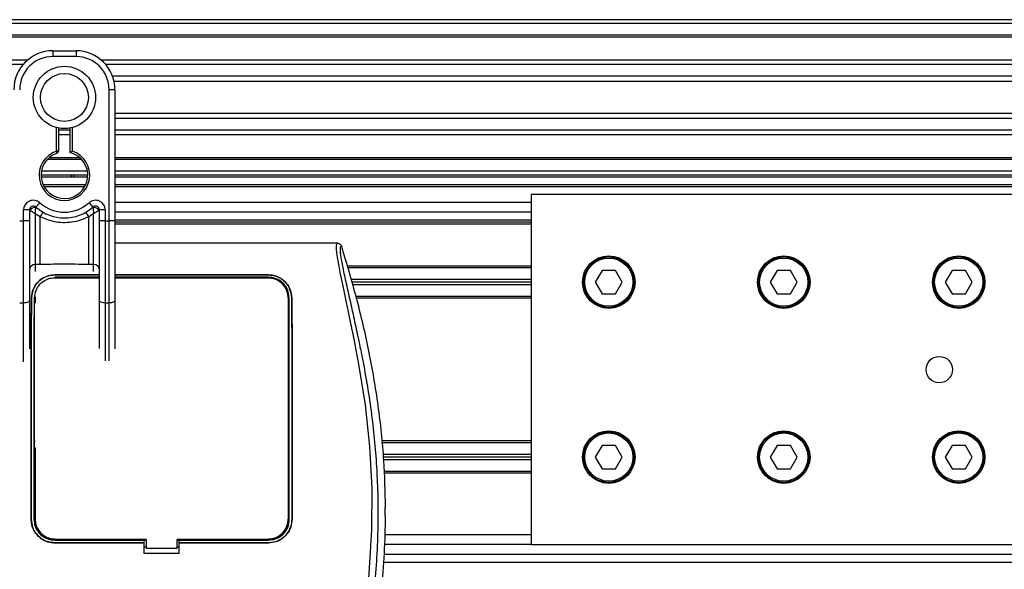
# Model space of a CAD drawing. Header units: millimetres. Extents: x 0 to 420, y 0 to 297.
# Tile 90 of 112: x 211.41 to 218, y 226.87 to 230.55. Entities that reach past the tile are written whole.
import ezdxf

# ---------------------------------------------------------------- set-up
doc = ezdxf.new("R2010")
doc.units = ezdxf.units.MM

msp = doc.modelspace()

# ---------------------------------------------------------------- linework, layer by layer
at = {"color": 7, "linetype": 'Continuous', "lineweight": 25}
for p, q in [((221.47485, 230.55036), (57.38595, 230.55036)), ((221.47485, 230.52431), (57.38595, 230.52431)), ((221.47485, 230.44617), (57.38595, 230.44617)), ((221.47485, 230.43289), (57.38595, 230.43289)), ((211.62952, 230.34199), (211.78579, 230.34199)), ((211.62952, 230.34199), (211.62952, 230.30292)), ((211.78579, 230.34199), (211.78579, 230.30292)), ((211.46023, 230.27948), (163.77024, 230.27948)), ((211.43025, 230.24926), (163.80022, 230.24926)), ((211.78579, 230.30292), (211.62952, 230.30292)), ((221.47485, 230.27948), (211.95508, 230.27948)), ((221.47485, 230.24926), (211.98506, 230.24926)), ((221.47485, 230.17142), (212.03025, 230.17142)), ((221.47485, 230.13623), (212.04044, 230.13623)), ((212.04625, 230.08153), (212.00718, 230.08153)), ((212.00718, 229.20285), (212.00718, 230.08153)), ((212.04625, 230.08153), (212.04625, 229.85169)), ((221.47485, 229.92265), (212.04625, 229.92265)), ((221.47485, 229.88746), (212.04625, 229.88746)), ((212.04625, 229.85169), (212.04625, 229.68627)), ((211.65556, 229.66961), (211.65556, 229.82753)), ((211.66859, 229.82461), (211.66859, 229.66961)), ((211.74672, 229.80962), (211.66859, 229.80962)), ((211.74672, 229.65984), (211.74672, 229.82461)), ((211.75975, 229.82753), (211.75975, 229.66961)), ((221.47485, 229.80962), (212.04625, 229.80962)), ((211.74672, 229.7794), (211.66859, 229.7794)), ((221.47485, 229.7794), (212.04625, 229.7794)), ((211.66859, 229.66961), (211.65556, 229.66961)), ((211.65957, 229.65722), (211.65556, 229.66961)), ((212.04625, 229.68627), (212.04625, 229.20285)), ((211.82414, 229.61271), (211.59118, 229.61271)), ((211.81073, 229.62599), (211.60459, 229.62599)), ((221.04085, 229.62599), (212.04625, 229.62599)), ((220.99956, 229.61271), (212.04625, 229.61271)), ((211.86174, 229.53457), (211.55357, 229.53457)), ((220.81183, 229.53457), (212.04625, 229.53457)), ((211.86393, 229.50852), (211.55138, 229.50852)), ((211.86339, 229.4955), (211.55192, 229.4955)), ((211.75454, 229.4955), (211.75508, 229.50852)), ((211.76811, 229.50852), (211.76761, 229.4955)), ((220.76203, 229.50852), (212.04625, 229.50852)), ((220.73874, 229.4955), (212.04625, 229.4955)), ((211.84972, 229.44341), (211.56559, 229.44341)), ((211.84299, 229.43039), (211.57232, 229.43039)), ((220.6542, 229.44341), (212.04625, 229.44341)), ((219.65164, 229.43039), (212.04625, 229.43039)), ((211.51665, 229.29497), (211.5427, 229.3241)), ((211.87261, 229.3241), (211.89866, 229.29497)), ((214.83316, 229.3262), (212.04625, 229.3262)), ((214.83316, 229.37829), (214.83316, 227.03417)), ((220.56362, 229.37829), (214.83316, 229.37829)), ((211.43417, 229.20285), (211.43417, 229.27556)), ((211.47324, 229.27556), (211.43417, 229.27556)), ((211.47324, 229.27556), (211.47324, 229.20285)), ((211.47699, 229.27284), (211.47324, 229.27284)), ((211.94207, 229.27284), (211.93832, 229.27284)), ((211.94207, 229.20285), (211.94207, 229.27556)), ((211.98114, 229.27556), (211.94207, 229.27556)), ((211.98114, 229.27556), (211.98114, 229.20285)), ((214.83316, 229.26109), (212.04625, 229.26109)), ((211.40813, 229.20285), (211.43417, 229.20285)), ((211.47324, 229.20285), (211.43417, 229.20285)), ((211.43417, 228.65247), (211.43417, 229.20285)), ((211.47324, 229.20285), (211.47324, 228.66898)), ((211.54475, 229.23038), (211.51231, 229.25007)), ((211.51231, 229.25007), (211.51231, 228.91013)), ((211.54475, 228.91013), (211.54475, 229.23038)), ((211.903, 229.25007), (211.87056, 229.23038)), ((211.87056, 228.91013), (211.87056, 229.23038)), ((211.903, 228.91013), (211.903, 229.25007)), ((211.98114, 229.20285), (211.94207, 229.20285)), ((211.94207, 228.66898), (211.94207, 229.20285)), ((211.98114, 229.20285), (211.98114, 228.65247)), ((211.98114, 229.20285), (212.00718, 229.20285)), ((212.00718, 228.65247), (212.00718, 229.20285)), ((212.04625, 229.20285), (212.00718, 229.20285)), ((214.83316, 229.20639), (212.04625, 229.20639)), ((212.04625, 229.20285), (212.04625, 228.66898)), ((214.83316, 229.19337), (212.04625, 229.19337)), ((214.83316, 229.18034), (212.04625, 229.18034)), ((213.53765, 229.05272), (212.04625, 229.05272)), ((211.54475, 228.91013), (211.51231, 228.91013)), ((211.51231, 228.91013), (211.51231, 228.86444)), ((211.903, 228.91013), (211.87056, 228.91013)), ((211.903, 228.86444), (211.903, 228.91013)), ((214.83316, 228.90035), (213.60098, 228.90035)), ((214.83316, 228.88863), (213.60433, 228.88863)), ((215.30896, 228.8704), (215.26385, 228.79226)), ((215.39919, 228.8704), (215.30896, 228.8704)), ((215.4443, 228.79226), (215.39919, 228.8704)), ((216.48103, 228.8704), (216.43591, 228.79226)), ((216.57125, 228.8704), (216.48103, 228.8704)), ((216.61636, 228.79226), (216.57125, 228.8704)), ((217.65309, 228.8704), (217.60798, 228.79226)), ((217.74332, 228.8704), (217.65309, 228.8704)), ((217.78843, 228.79226), (217.74332, 228.8704)), ((211.64254, 228.84044), (211.94114, 228.84044)), ((211.64254, 228.84016), (211.64254, 228.84044)), ((211.93791, 228.84016), (211.64254, 228.84016)), ((211.94207, 228.82458), (211.64254, 228.82458)), ((211.65983, 228.8233), (211.65996, 228.82342)), ((211.75535, 228.82342), (211.65996, 228.82342)), ((211.75535, 228.82342), (211.75548, 228.8233)), ((211.903, 228.82157), (211.903, 228.8233)), ((212.04625, 228.84044), (213.07506, 228.84044)), ((213.07506, 228.84016), (212.04625, 228.84016)), ((213.07506, 228.82458), (212.04625, 228.82458)), ((212.34359, 228.82354), (212.34151, 228.82146)), ((212.34359, 228.82354), (212.37402, 228.82354)), ((212.34359, 228.82354), (212.34359, 228.82146)), ((212.3761, 228.82145), (212.37402, 228.82354)), ((212.37402, 228.82145), (212.37402, 228.82354)), ((213.05765, 228.82342), (212.96225, 228.82342)), ((213.05765, 228.82342), (213.05955, 228.82164)), ((213.07506, 228.84016), (213.07506, 228.84044)), ((214.83316, 228.81049), (213.62668, 228.81049)), ((214.83316, 228.79226), (213.6319, 228.79226)), ((215.26385, 228.79226), (215.30896, 228.71412)), ((215.39919, 228.71412), (215.4443, 228.79226)), ((216.43591, 228.79226), (216.48103, 228.71412)), ((216.57125, 228.71412), (216.61636, 228.79226)), ((217.60798, 228.79226), (217.65309, 228.71412)), ((217.74332, 228.71412), (217.78843, 228.79226)), ((214.83316, 228.77403), (213.63711, 228.77403)), ((211.47324, 228.66898), (211.47324, 228.34637)), ((211.4876, 228.6882), (211.48735, 228.68821)), ((211.51231, 228.69373), (211.51016, 228.69373)), ((211.51231, 228.69373), (211.51231, 228.65242)), ((211.94207, 228.3472), (211.94207, 228.66898)), ((212.04625, 228.66898), (212.04625, 228.34457)), ((213.2062, 228.68808), (213.2062, 227.20346)), ((213.23, 228.6882), (213.23025, 228.68821)), ((214.83316, 228.69589), (213.65947, 228.69589)), ((214.83316, 228.68417), (213.66281, 228.68417)), ((215.30896, 228.71412), (215.39919, 228.71412)), ((216.48103, 228.71412), (216.57125, 228.71412)), ((217.65309, 228.71412), (217.74332, 228.71412)), ((211.43417, 228.65247), (211.40813, 228.65247)), ((211.43417, 228.25734), (211.43417, 228.65247)), ((212.00718, 228.65247), (211.98114, 228.65247)), ((211.98114, 228.65247), (211.98114, 228.26527)), ((212.00718, 228.26484), (212.00718, 228.65247)), ((211.51231, 227.72438), (211.51004, 227.72438)), ((211.51072, 227.68531), (211.51231, 227.68531)), ((211.5114, 227.68531), (211.5114, 227.20346)), ((214.83316, 227.72829), (213.83148, 227.72829)), ((214.83316, 227.71657), (213.83268, 227.71657)), ((215.30896, 227.69834), (215.26385, 227.6202)), ((215.39919, 227.69834), (215.30896, 227.69834)), ((215.4443, 227.6202), (215.39919, 227.69834)), ((216.48103, 227.69834), (216.43591, 227.6202)), ((216.57125, 227.69834), (216.48103, 227.69834)), ((216.61636, 227.6202), (216.57125, 227.69834)), ((217.65309, 227.69834), (217.60798, 227.6202)), ((217.74332, 227.69834), (217.65309, 227.69834)), ((217.78843, 227.6202), (217.74332, 227.69834)), ((214.83316, 227.63843), (213.84071, 227.63843)), ((214.83316, 227.6202), (213.84259, 227.6202)), ((215.26385, 227.6202), (215.30896, 227.54206)), ((215.39919, 227.54206), (215.4443, 227.6202)), ((216.43591, 227.6202), (216.48103, 227.54206)), ((216.57125, 227.54206), (216.61636, 227.6202)), ((217.60798, 227.6202), (217.65309, 227.54206)), ((217.74332, 227.54206), (217.78843, 227.6202)), ((214.83316, 227.60197), (213.84446, 227.60197)), ((215.30896, 227.54206), (215.39919, 227.54206)), ((216.48103, 227.54206), (216.57125, 227.54206)), ((217.65309, 227.54206), (217.74332, 227.54206)), ((214.83316, 227.52383), (213.8476, 227.52383)), ((214.83316, 227.51211), (213.84803, 227.51211)), ((213.85644, 227.22584), (213.85644, 227.282)), ((211.48531, 227.20346), (211.48508, 227.20346)), ((213.2323, 227.20346), (213.23252, 227.20346)), ((214.83316, 227.09928), (213.85416, 227.09928)), ((211.64254, 227.06448), (212.2416, 227.06448)), ((211.64254, 227.04629), (212.2416, 227.04629)), ((211.64254, 227.04629), (211.64254, 227.04606)), ((212.2416, 227.04606), (211.64254, 227.04606)), ((211.66266, 227.06571), (211.75265, 227.06571)), ((212.2416, 227.06562), (212.25462, 227.06562)), ((212.2416, 227.06448), (212.2416, 227.06562)), ((212.2416, 227.04629), (212.2416, 227.06448)), ((212.2416, 227.04606), (212.2416, 227.04629)), ((212.2416, 226.97531), (212.2416, 227.04606)), ((212.2416, 227.02001), (212.25462, 227.02001)), ((212.25462, 227.06816), (212.25462, 227.01086)), ((212.25462, 227.01086), (212.46299, 227.01086)), ((212.46299, 227.01086), (212.46299, 227.06816)), ((212.46299, 227.06562), (212.47601, 227.06562)), ((212.46299, 227.02001), (212.47601, 227.02001)), ((212.47601, 227.06448), (212.47601, 227.06562)), ((212.47601, 227.04629), (212.47601, 227.06448)), ((212.47601, 227.06448), (213.07506, 227.06448)), ((212.47601, 227.04629), (213.07506, 227.04629)), ((212.47601, 227.04606), (212.47601, 227.04629)), ((212.47601, 226.97531), (212.47601, 227.04606)), ((213.07506, 227.04606), (212.47601, 227.04606)), ((212.96496, 227.06571), (213.05494, 227.06571)), ((213.07506, 227.04629), (213.07506, 227.04606)), ((214.83316, 227.03417), (213.85068, 227.03417)), ((214.83316, 227.03417), (220.56362, 227.03417)), ((212.47601, 226.97531), (212.2416, 226.97531)), ((213.84838, 226.96905), (220.0061, 226.96905)), ((213.84429, 226.91696), (220.73874, 226.91696))]:
    msp.add_line(p, q, dxfattribs=at)
at = {"color": 7, "linetype": 'Continuous', "lineweight": 25, "flags": 128}
for points in [[(213.74646, 226.80527), (213.76734, 227.13253), (213.76827, 227.41128), (213.75357, 227.69069), (213.72337, 227.97089), (213.67745, 228.25653), (213.66458, 228.32441), (213.65214, 228.38778), (213.63864, 228.45536), (213.63515, 228.47277), (213.63039, 228.49637), (213.62614, 228.51739), (213.625, 228.52301), (213.62469, 228.52458), (213.62459, 228.52506), (213.62455, 228.52524), (213.62454, 228.5253), (213.62454, 228.52532), (213.62453, 228.52533), (213.62453, 228.52533), (213.62453, 228.52534), (213.62453, 228.52534), (213.62453, 228.52534), (213.62453, 228.52534), (213.61065, 228.59239), (213.59733, 228.65555), (213.58287, 228.72378), (213.56933, 228.78808), (213.55756, 228.84531), (213.54713, 228.89854), (213.53856, 228.94657), (213.53266, 228.98614), (213.52967, 229.01647), (213.52962, 229.03705), (213.5323, 229.04884), (213.53765, 229.05272)], [(211.64254, 228.82163), (211.79, 228.82159), (211.94207, 228.82156)], [(211.47324, 228.66898), (211.47249, 228.66576), (211.47027, 228.66267), (211.46666, 228.65981), (211.4618, 228.65731), (211.45588, 228.65526), (211.44913, 228.65373), (211.4418, 228.65279), (211.43417, 228.65247)], [(211.98114, 228.65247), (211.97352, 228.65279), (211.96619, 228.65373), (211.95943, 228.65526), (211.95351, 228.65731), (211.94865, 228.65981), (211.94504, 228.66267), (211.94282, 228.66576), (211.94207, 228.66898)], [(212.04625, 228.66898), (212.0455, 228.66576), (212.04328, 228.66267), (212.03967, 228.65981), (212.03481, 228.65731), (212.02889, 228.65526), (212.02213, 228.65373), (212.0148, 228.65279), (212.00718, 228.65247)], [(212.25462, 227.06816), (211.99415, 227.06816), (211.64254, 227.06816)], [(213.07506, 227.06816), (212.9292, 227.06816), (212.46299, 227.06816)]]:
    msp.add_lwpolyline(points, dxfattribs=at)
at = {"color": 7, "linetype": 'Continuous', "lineweight": 25}
for centre, radius in [((211.70766, 230.02944), 0.20852), ((211.70766, 230.02944), 0.16039), ((215.35408, 228.79226), 0.17581), ((215.35408, 228.79226), 0.1693), ((215.35408, 228.79226), 0.16148), ((216.52614, 228.79226), 0.17581), ((216.52614, 228.79226), 0.1693), ((216.52614, 228.79226), 0.16148), ((217.6982, 228.79226), 0.17581), ((217.6982, 228.79226), 0.1693), ((217.6982, 228.79226), 0.16148), ((217.56797, 228.20623), 0.08856), ((215.35408, 227.6202), 0.17581), ((215.35408, 227.6202), 0.1693), ((215.35408, 227.6202), 0.16148), ((216.52614, 227.6202), 0.17581), ((216.52614, 227.6202), 0.1693), ((216.52614, 227.6202), 0.16148), ((217.6982, 227.6202), 0.17581), ((217.6982, 227.6202), 0.1693), ((217.6982, 227.6202), 0.16148)]:
    msp.add_circle(centre, radius, dxfattribs=at)
for centre, radius, start, end in [((211.62952, 230.08153), 0.26046, 90, 180), ((211.78579, 230.08153), 0.26046, 0, 90), ((211.62952, 230.08153), 0.22139, 90, 180), ((211.78579, 230.08153), 0.22139, 0, 90), ((211.70766, 229.50852), 0.1693, 107.920213, 72.079787), ((211.70766, 229.50852), 0.15628, 107.920213, 75.522488), ((211.65556, 229.66961), 0.01302, 287.920213, 0), ((211.49929, 229.27556), 0.06511, 48.189685, 180), ((211.70766, 229.50852), 0.24744, 228.189685, 311.810315), ((211.91602, 229.27556), 0.06511, 0, 131.810315), ((211.49929, 229.27556), 0.02605, 48.189685, 180), ((211.49929, 229.27556), 0.02605, 48.190689, 179.99948), ((211.50739, 229.25795), 0.03385, 75.207531, 153.906305), ((211.70766, 229.50852), 0.2865, 228.189685, 311.810315), ((211.70644, 229.1467), 0.18206, 141.327049, 152.635406), ((211.70887, 229.1467), 0.18206, 27.364594, 38.672951), ((211.91602, 229.27556), 0.02605, 0, 131.810315), ((211.91602, 229.27556), 0.02605, 0.00052, 131.809311), ((211.90792, 229.25795), 0.03385, 26.093695, 104.792469), ((211.5091, 228.87421), 0.03607, 84.888926, 173.756454), ((211.90621, 228.87421), 0.03607, 6.243546, 95.111074), ((213.07506, 228.68808), 0.13114, 0, 90), ((211.64254, 227.20346), 0.13114, 180, 270), ((213.07506, 227.20346), 0.13114, 270, 0)]:
    msp.add_arc(centre, radius, start, end, dxfattribs=at)
for points, knots in [([(211.74672, 229.65984), (211.74683, 229.65992), (211.74704, 229.66008), (211.74864, 229.66131), (211.75107, 229.66317), (211.75457, 229.66581), (211.75763, 229.66807), (211.75945, 229.66939), (211.75972, 229.66958), (211.75975, 229.66961)], [0, 0, 0, 0, 0.1619499, 0.3233619, 0.4972773, 0.7062892, 0.9573608, 0.9948044, 1, 1, 1, 1]), ([(211.47699, 229.27284), (211.47619, 229.27342), (211.47446, 229.27467), (211.47339, 229.27546), (211.47328, 229.27554), (211.47324, 229.27556)], [0, 0, 0, 0, 0.3727547, 0.8035537, 1, 1, 1, 1]), ([(211.51231, 229.25007), (211.51225, 229.25011), (211.51216, 229.25017), (211.51201, 229.25026), (211.51184, 229.25036), (211.51159, 229.25052), (211.5112, 229.25076), (211.51061, 229.25112), (211.50971, 229.25168), (211.50831, 229.25254), (211.50614, 229.25388), (211.50264, 229.25605), (211.49619, 229.26009), (211.48989, 229.26413), (211.4825, 229.26901), (211.47934, 229.2712), (211.47699, 229.27284)], [0, 0, 0, 0, 0.0041906, 0.0068565, 0.010501, 0.0160828, 0.0246331, 0.0377369, 0.0578443, 0.0887963, 0.1368222, 0.212883, 0.3405739, 0.6117157, 0.7098737, 1, 1, 1, 1]), ([(211.51231, 229.25007), (211.51232, 229.25014), (211.51232, 229.25029), (211.51234, 229.25051), (211.51235, 229.25079), (211.51237, 229.25118), (211.51241, 229.2518), (211.51246, 229.25276), (211.51256, 229.25426), (211.51271, 229.25665), (211.51297, 229.26058), (211.51356, 229.26817), (211.51427, 229.27565), (211.51522, 229.28434), (211.51568, 229.28797), (211.51603, 229.29068)], [0, 0, 0, 0, 0.00426596, 0.00889009, 0.01380627, 0.02144646, 0.0333306, 0.05185022, 0.08082575, 0.12657636, 0.20045088, 0.32751798, 0.61268516, 0.71115998, 1, 1, 1, 1]), ([(211.51665, 229.29497), (211.51664, 229.29494), (211.51661, 229.29483), (211.51643, 229.29361), (211.51615, 229.2916), (211.51603, 229.29068)], [0, 0, 0, 0, 0.1978945, 0.6297578, 1, 1, 1, 1]), ([(211.89866, 229.29497), (211.89868, 229.29488), (211.89872, 229.29467), (211.89896, 229.29309), (211.89919, 229.29139), (211.89928, 229.29068)], [0, 0, 0, 0, 0.3358482, 0.722383, 1, 1, 1, 1]), ([(211.89928, 229.29068), (211.89963, 229.28797), (211.90009, 229.28434), (211.90104, 229.27565), (211.90175, 229.26817), (211.90234, 229.26058), (211.9026, 229.25665), (211.90276, 229.25426), (211.90285, 229.25276), (211.9029, 229.2518), (211.90294, 229.25118), (211.90296, 229.25079), (211.90298, 229.25051), (211.90299, 229.25029), (211.903, 229.25014), (211.903, 229.25007)], [0, 0, 0, 0, 0.28884, 0.3873148, 0.672482, 0.7995491, 0.8734236, 0.9191742, 0.9481498, 0.9666694, 0.9785535, 0.9861937, 0.9911099, 0.995734, 1, 1, 1, 1]), ([(211.93832, 229.27284), (211.93597, 229.2712), (211.93281, 229.26901), (211.92542, 229.26413), (211.91912, 229.26009), (211.91267, 229.25605), (211.90917, 229.25388), (211.907, 229.25254), (211.9056, 229.25168), (211.9047, 229.25112), (211.90411, 229.25076), (211.90372, 229.25052), (211.90347, 229.25036), (211.9033, 229.25026), (211.90316, 229.25017), (211.90306, 229.25011), (211.903, 229.25007)], [0, 0, 0, 0, 0.29012633, 0.38828426, 0.65942612, 0.78711703, 0.86317778, 0.91120374, 0.9421557, 0.96226308, 0.97536691, 0.98391724, 0.98949901, 0.99314345, 0.99580945, 1, 1, 1, 1]), ([(211.94207, 229.27556), (211.94197, 229.2755), (211.94177, 229.27535), (211.9404, 229.27434), (211.93894, 229.27328), (211.93832, 229.27284)], [0, 0, 0, 0, 0.3336844, 0.7201517, 1, 1, 1, 1]), ([(211.87056, 229.23038), (211.85255, 229.22217), (211.81604, 229.20551), (211.75719, 229.19229), (211.69666, 229.18894), (211.62379, 229.19688), (211.57483, 229.21763), (211.54475, 229.23038)], [0, 0, 0, 0, 0.1753478, 0.3555794, 0.5310184, 0.7118811, 1, 1, 1, 1]), ([(213.56264, 229.03437), (213.5607, 229.0338), (213.55684, 229.03266), (213.5541, 229.02136), (213.55407, 229.00182), (213.55716, 228.97294), (213.56326, 228.9352), (213.57202, 228.88972), (213.58293, 228.8378), (213.59949, 228.7623), (213.62286, 228.65878), (213.65152, 228.52869), (213.68067, 228.39299), (213.72432, 228.17848), (213.77178, 227.88395), (213.80532, 227.50861), (213.8112, 227.11723), (213.78489, 226.71007), (213.72375, 226.28994), (213.65096, 225.95835), (213.5862, 225.71369), (213.54175, 225.55275), (213.49846, 225.39161), (213.46012, 225.22954), (213.42827, 225.06545), (213.42285, 224.9542), (213.42014, 224.89841)], [0, 0, 0, 0, 0.0154023, 0.0306186, 0.0458978, 0.0611515, 0.0763524, 0.0916759, 0.1069667, 0.1223964, 0.1531196, 0.1841395, 0.2146453, 0.2457555, 0.3295656, 0.4129092, 0.4960821, 0.5895924, 0.6838677, 0.7780859, 0.8151003, 0.8521196, 0.8891029, 0.926018, 0.9628961, 1, 1, 1, 1]), ([(213.53765, 229.05272), (213.54041, 229.05247), (213.54594, 229.05196), (213.55337, 229.04798), (213.55943, 229.04209), (213.56156, 229.03695), (213.56264, 229.03437)], [0, 0, 0, 0, 0.2496754, 0.4993928, 0.749148, 1, 1, 1, 1]), ([(213.56264, 229.03437), (213.59722, 228.91804), (213.66646, 228.68509), (213.74886, 228.32843), (213.81097, 227.96579), (213.8485, 227.61593), (213.85393, 227.3873), (213.85644, 227.282)], [0, 0, 0, 0, 0.2041389, 0.4087775, 0.6153735, 0.8228525, 1, 1, 1, 1]), ([(211.87056, 228.91013), (211.80971, 228.91131), (211.70109, 228.91341), (211.5925, 228.91114), (211.54475, 228.91013)], [0, 0, 0, 0, 0.5602827, 1, 1, 1, 1]), ([(211.48735, 228.68821), (211.48972, 228.70719), (211.49446, 228.74515), (211.52645, 228.79352), (211.56963, 228.82562), (211.61167, 228.83903), (211.63467, 228.84008), (211.64254, 228.84044)], [0, 0, 0, 0, 0.24267, 0.4850883, 0.7318057, 0.908172, 1, 1, 1, 1]), ([(211.64254, 228.84016), (211.62751, 228.83887), (211.59752, 228.83629), (211.55667, 228.81671), (211.5213, 228.78592), (211.49407, 228.74227), (211.48977, 228.70633), (211.4876, 228.6882)], [0, 0, 0, 0, 0.1743444, 0.3479637, 0.540069, 0.7679663, 1, 1, 1, 1]), ([(211.50835, 228.68807), (211.51025, 228.70448), (211.51406, 228.73738), (211.54136, 228.7798), (211.57871, 228.80826), (211.61531, 228.82033), (211.63552, 228.8213), (211.64254, 228.82163)], [0, 0, 0, 0, 0.2409648, 0.483375, 0.7285961, 0.9056857, 1, 1, 1, 1]), ([(211.65996, 228.82342), (211.66127, 228.82333), (211.66362, 228.82316), (211.66558, 228.8221), (211.66645, 228.82163)], [0, 0, 0, 0, 0.5563152, 1, 1, 1, 1]), ([(211.74879, 228.82161), (211.74891, 228.8217), (211.75015, 228.82266), (211.75255, 228.82328), (211.75471, 228.82339), (211.75535, 228.82342)], [0, 0, 0, 0, 0.0715985, 0.7251144, 1, 1, 1, 1]), ([(212.04625, 228.82153), (212.15745, 228.8215), (212.50039, 228.82138), (212.84333, 228.82154), (213.07506, 228.82164)], [0, 0, 0, 0, 0.3242612, 1, 1, 1, 1]), ([(212.96031, 228.82161), (212.96082, 228.82209), (212.96145, 228.82269), (212.96211, 228.8233), (212.96225, 228.82342)], [0, 0, 0, 0, 0.7900144, 1, 1, 1, 1]), ([(212.96225, 228.82342), (212.96356, 228.82333), (212.96592, 228.82316), (212.9679, 228.82209), (212.96878, 228.82161)], [0, 0, 0, 0, 0.5532652, 1, 1, 1, 1]), ([(213.05112, 228.82163), (213.05123, 228.82172), (213.05245, 228.82267), (213.05485, 228.82327), (213.05701, 228.82339), (213.05765, 228.82342)], [0, 0, 0, 0, 0.0649864, 0.7231566, 1, 1, 1, 1]), ([(213.07506, 228.84044), (213.09021, 228.83913), (213.12046, 228.83652), (213.16163, 228.81662), (213.19706, 228.78544), (213.22395, 228.74172), (213.22815, 228.70607), (213.23025, 228.68821)], [0, 0, 0, 0, 0.1760239, 0.3513633, 0.5446667, 0.7717941, 1, 1, 1, 1]), ([(213.23, 228.6882), (213.22762, 228.70722), (213.22285, 228.74524), (213.19073, 228.79361), (213.14753, 228.82553), (213.10558, 228.83877), (213.08285, 228.8398), (213.07506, 228.84016)], [0, 0, 0, 0, 0.2435251, 0.486787, 0.7352137, 0.9093266, 1, 1, 1, 1]), ([(213.21291, 228.68808), (213.21092, 228.70506), (213.20693, 228.73901), (213.17856, 228.78244), (213.14003, 228.8113), (213.10257, 228.82332), (213.08207, 228.82426), (213.07506, 228.82458)], [0, 0, 0, 0, 0.2434329, 0.4866743, 0.7321625, 0.9084465, 1, 1, 1, 1]), ([(213.07506, 228.82164), (213.08802, 228.82051), (213.11361, 228.81829), (213.14881, 228.80147), (213.17937, 228.77497), (213.20362, 228.73652), (213.20732, 228.70469), (213.20925, 228.68808)], [0, 0, 0, 0, 0.1733458, 0.3424433, 0.5326111, 0.7561077, 1, 1, 1, 1]), ([(211.48508, 227.20346), (211.48502, 227.40277), (211.4849, 227.74972), (211.48464, 228.12802), (211.4847, 228.3383), (211.48488, 228.43308), (211.48545, 228.52746), (211.4863, 228.61293), (211.48704, 228.66552), (211.48735, 228.68821)], [0, 0, 0, 0, 0.3999906, 0.6962732, 0.7591695, 0.8220145, 0.8864876, 0.9510188, 1, 1, 1, 1]), ([(211.4876, 228.6882), (211.48696, 228.63985), (211.48565, 228.54167), (211.48492, 228.38794), (211.48489, 228.23646), (211.48495, 228.03977), (211.48513, 227.69542), (211.48524, 227.40024), (211.48531, 227.20346)], [0, 0, 0, 0, 0.1036145, 0.2103949, 0.3089289, 0.4076272, 0.6050952, 1, 1, 1, 1]), ([(211.50469, 228.68808), (211.50437, 228.63971), (211.50371, 228.5415), (211.50334, 228.38775), (211.50333, 228.23627), (211.50336, 228.03962), (211.50344, 227.69534), (211.5035, 227.40021), (211.50354, 227.20346)], [0, 0, 0, 0, 0.1036453, 0.2104568, 0.308984, 0.4076746, 0.6051268, 1, 1, 1, 1]), ([(211.50722, 227.20347), (211.50721, 227.25262), (211.50716, 227.49841), (211.5071, 227.8425), (211.507, 228.16926), (211.50702, 228.33113), (211.5071, 228.42728), (211.50739, 228.52308), (211.50781, 228.6105), (211.50819, 228.66444), (211.50835, 228.68807)], [0, 0, 0, 0, 0.09866262, 0.49331325, 0.69063923, 0.75445246, 0.81821717, 0.8835847, 0.94900683, 1, 1, 1, 1]), ([(213.20925, 228.68808), (213.20956, 228.64233), (213.2101, 228.5596), (213.21049, 228.43304), (213.21063, 228.27325), (213.21054, 228.00804), (213.21047, 227.63773), (213.21042, 227.34822), (213.21039, 227.20347)], [0, 0, 0, 0, 0.09798508, 0.17719899, 0.25657658, 0.41886692, 0.70943339, 1, 1, 1, 1]), ([(213.21407, 227.20346), (213.21411, 227.40064), (213.21417, 227.71792), (213.21425, 228.0952), (213.21429, 228.30578), (213.21417, 228.42631), (213.21385, 228.54628), (213.21329, 228.63139), (213.21291, 228.68808)], [0, 0, 0, 0, 0.3956918, 0.6367323, 0.7572919, 0.8181201, 0.8788623, 1, 1, 1, 1]), ([(213.2323, 227.20346), (213.23236, 227.40068), (213.23248, 227.74665), (213.23273, 228.15408), (213.23268, 228.39736), (213.23196, 228.52159), (213.23111, 228.60885), (213.23035, 228.66331), (213.23, 228.6882)], [0, 0, 0, 0, 0.39561742, 0.69400195, 0.81849559, 0.88231427, 0.94619029, 1, 1, 1, 1]), ([(213.23025, 228.68821), (213.23089, 228.63997), (213.23218, 228.54209), (213.23291, 228.38882), (213.23294, 228.23751), (213.23288, 228.04062), (213.2327, 227.69593), (213.23259, 227.40044), (213.23252, 227.20346)], [0, 0, 0, 0, 0.1032014, 0.209437, 0.3080887, 0.4069063, 0.6046146, 1, 1, 1, 1]), ([(213.85644, 227.22584), (213.85494, 227.14262), (213.85195, 226.97597), (213.8369, 226.80999), (213.82937, 226.7269)], [0, 0, 0, 0, 0.4994117, 1, 1, 1, 1]), ([(211.64254, 227.04606), (211.62484, 227.0478), (211.58944, 227.05128), (211.54225, 227.07842), (211.50663, 227.11839), (211.48778, 227.16265), (211.48585, 227.19188), (211.48508, 227.20346)], [0, 0, 0, 0, 0.214717, 0.4294309, 0.6442462, 0.859057, 1, 1, 1, 1]), ([(211.48531, 227.20346), (211.48705, 227.18578), (211.49054, 227.15043), (211.51767, 227.10333), (211.55757, 227.06778), (211.60177, 227.04896), (211.63097, 227.04705), (211.64254, 227.04629)], [0, 0, 0, 0, 0.2147593, 0.4295194, 0.6441992, 0.8589619, 1, 1, 1, 1]), ([(211.50354, 227.20346), (211.50508, 227.18784), (211.50815, 227.15658), (211.53213, 227.11493), (211.56741, 227.0835), (211.60649, 227.06685), (211.6323, 227.06516), (211.64254, 227.06448)], [0, 0, 0, 0, 0.2147347, 0.4294696, 0.6441983, 0.8589152, 1, 1, 1, 1]), ([(211.50722, 227.20347), (211.50826, 227.19081), (211.51057, 227.16294), (211.53036, 227.12346), (211.56295, 227.09101), (211.60233, 227.07145), (211.63002, 227.06919), (211.64254, 227.06816)], [0, 0, 0, 0, 0.1789442, 0.3940135, 0.6085392, 0.8229777, 1, 1, 1, 1]), ([(213.21039, 227.20347), (213.20934, 227.19081), (213.20703, 227.16294), (213.18724, 227.12346), (213.15465, 227.09101), (213.11527, 227.07145), (213.08758, 227.06919), (213.07506, 227.06816)], [0, 0, 0, 0, 0.1789442, 0.3940135, 0.6085391, 0.8229777, 1, 1, 1, 1]), ([(213.07506, 227.04629), (213.09274, 227.04802), (213.12809, 227.0515), (213.1752, 227.07861), (213.21076, 227.11849), (213.2296, 227.16268), (213.23153, 227.19189), (213.2323, 227.20346)], [0, 0, 0, 0, 0.214724, 0.4294492, 0.6440876, 0.8589434, 1, 1, 1, 1]), ([(213.07506, 227.06448), (213.09069, 227.06602), (213.12194, 227.06909), (213.1636, 227.09306), (213.19503, 227.12833), (213.21169, 227.1674), (213.21339, 227.19322), (213.21407, 227.20346)], [0, 0, 0, 0, 0.2147038, 0.4294073, 0.6441163, 0.8588365, 1, 1, 1, 1]), ([(213.23252, 227.20346), (213.23078, 227.18576), (213.22728, 227.15036), (213.20012, 227.10317), (213.16013, 227.06757), (213.11587, 227.04874), (213.08664, 227.04682), (213.07506, 227.04606)], [0, 0, 0, 0, 0.2147482, 0.4294936, 0.6443381, 0.859135, 1, 1, 1, 1]), ([(211.66266, 227.06571), (211.66195, 227.06633), (211.66101, 227.06715), (211.66013, 227.06797), (211.65992, 227.06816)], [0, 0, 0, 0, 0.7600897, 1, 1, 1, 1]), ([(211.67001, 227.06816), (211.66914, 227.06757), (211.66696, 227.06606), (211.66428, 227.06584), (211.66266, 227.06571)], [0, 0, 0, 0, 0.3945836, 1, 1, 1, 1]), ([(211.75265, 227.06571), (211.75117, 227.06583), (211.74848, 227.06604), (211.74624, 227.06751), (211.74524, 227.06816)], [0, 0, 0, 0, 0.5523683, 1, 1, 1, 1]), ([(211.75539, 227.06816), (211.75509, 227.06789), (211.75421, 227.06707), (211.75327, 227.06625), (211.75265, 227.06571)], [0, 0, 0, 0, 0.3371478, 1, 1, 1, 1]), ([(212.96496, 227.06571), (212.96424, 227.06633), (212.96331, 227.06715), (212.96242, 227.06797), (212.96221, 227.06816)], [0, 0, 0, 0, 0.7600915, 1, 1, 1, 1]), ([(212.9723, 227.06816), (212.97144, 227.06757), (212.96925, 227.06606), (212.96658, 227.06584), (212.96496, 227.06571)], [0, 0, 0, 0, 0.3945827, 1, 1, 1, 1]), ([(213.05494, 227.06571), (213.05346, 227.06583), (213.05078, 227.06604), (213.04853, 227.06751), (213.04753, 227.06816)], [0, 0, 0, 0, 0.55236985, 1, 1, 1, 1]), ([(213.05769, 227.06816), (213.05739, 227.06789), (213.0565, 227.06707), (213.05556, 227.06625), (213.05494, 227.06571)], [0, 0, 0, 0, 0.3371448, 1, 1, 1, 1])]:
    msp.add_open_spline(points, degree=3, knots=knots, dxfattribs=at)

doc.saveas('drawing.dxf')
